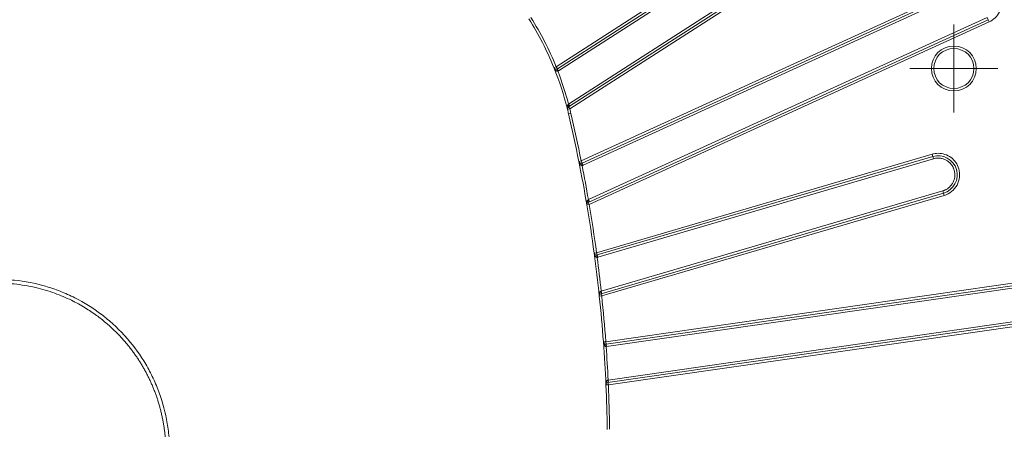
# Model space of a CAD drawing. Header units: millimetres. Extents: x 0 to 420, y 0 to 297.
# Tile 49 of 91: x 96 to 148, y 237 to 258. Entities that reach past the tile are written whole.
import ezdxf

# ---------------------------------------------------------------- set-up
doc = ezdxf.new("R2010")
doc.units = ezdxf.units.MM

# ---------------------------------------------------------------- blocks, each defined once
blk = doc.blocks.new('SW_CENTERMARKSYMBOL_18')
at = {"color": 0, "linetype": 'Continuous', "lineweight": 0}
for p, q in [((0, 1.25), (0, 2.3)), ((0, 0), (0, 1.25)), ((-1.25, 0), (-2.3, 0)), ((0, 0), (-1.25, 0)), ((0, 0), (0, -1.25)), ((0, 0), (1.25, 0)), ((1.25, 0), (2.3, 0)), ((0, -1.25), (0, -2.3))]:
    blk.add_line(p, q, dxfattribs=at)

msp = doc.modelspace()

# ---------------------------------------------------------------- linework, layer by layer
at = {"color": 7, "linetype": 'Continuous', "lineweight": 15}
for p, q in [((142.18745313, 267.11234384), (124.46986638, 255.72594222)), ((124.53744648, 255.62078553), (142.25503323, 267.00718715)), ((142.32261334, 266.90203045), (124.60502658, 255.51562884)), ((143.33631487, 265.32468008), (125.12201798, 253.61906224)), ((125.1239472, 253.76888986), (143.26873477, 265.42983677)), ((125.18959809, 253.51390555), (143.40389497, 265.21952339)), ((146.19038584, 260.11644636), (125.78363481, 250.79699543)), ((125.83556168, 250.68329143), (146.24231272, 260.00274236)), ((146.2942396, 259.88903837), (125.88748856, 250.56958743)), ((147.07314275, 258.18347837), (126.15137949, 248.62882924)), ((126.15990121, 248.77013919), (147.02121587, 258.29718237)), ((147.07314275, 258.18347837), (147.02121587, 258.29718237)), ((147.07314275, 258.18347837), (147.12506962, 258.06977437)), ((126.20330637, 248.51512524), (147.12506962, 258.06977437)), ((124.35402202, 255.6789839), (124.46986638, 255.72594222)), ((124.53744648, 255.62078553), (124.46986638, 255.72594222)), ((124.51594574, 255.60974544), (124.56202511, 255.49354866)), ((124.53744648, 255.62078553), (124.60502658, 255.51562884)), ((125.18959809, 253.51390555), (125.06830121, 253.48370509)), ((125.18959809, 253.51390555), (125.12201798, 253.61906224)), ((125.1239472, 253.76888986), (125.1915273, 253.66373317)), ((125.12350454, 253.25499075), (125.24522281, 253.2834453)), ((144.14201402, 251.14956095), (126.58551219, 245.99450689)), ((126.62072876, 245.87457026), (144.17723059, 251.02962432)), ((144.21244716, 250.9096877), (126.65594533, 245.75463364)), ((144.17723059, 251.02962432), (144.14201402, 251.14956095)), ((144.21244716, 250.9096877), (144.17723059, 251.02962432)), ((125.66104869, 250.77254869), (125.78363481, 250.79699543)), ((125.83556168, 250.68329143), (125.78363481, 250.79699543)), ((125.80788392, 250.67437007), (125.83213304, 250.5517447)), ((125.83556168, 250.68329143), (125.88748856, 250.56958743)), ((144.7406957, 249.11063838), (126.821913, 243.84920906)), ((126.83018106, 243.98191392), (144.70547913, 249.230575)), ((126.85712957, 243.72927243), (144.77591227, 248.99070176)), ((144.7406957, 249.11063838), (144.70547913, 249.230575)), ((144.7406957, 249.11063838), (144.77591227, 248.99070176)), ((126.20330637, 248.51512524), (126.0800438, 248.49435657)), ((126.20330637, 248.51512524), (126.15137949, 248.62882924)), ((126.15990121, 248.77013919), (126.21182809, 248.65643519)), ((126.46163355, 245.9778011), (126.58551219, 245.99450689)), ((126.62072876, 245.87457026), (126.58551219, 245.99450689)), ((126.60201828, 245.87060148), (126.61852436, 245.74669608)), ((126.62072876, 245.87457026), (126.65594533, 245.75463364)), ((151.02676818, 244.78180938), (127.07091032, 241.33747701)), ((127.08869967, 241.21374933), (151.04455754, 244.6580817)), ((151.06234689, 244.53435402), (127.10648903, 241.09002165)), ((126.85712957, 243.72927243), (126.73281312, 243.7162179)), ((126.85712957, 243.72927243), (126.821913, 243.84920906)), ((126.83018106, 243.98191392), (126.86539763, 243.86197729)), ((151.32918721, 242.67843882), (127.1864914, 239.2072432)), ((127.19268981, 239.3344198), (151.31139786, 242.8021665)), ((127.20428075, 239.08351552), (151.34697657, 242.55471114)), ((126.94624929, 241.32827772), (127.07091032, 241.33747701)), ((127.08869967, 241.21374933), (127.07091032, 241.33747701)), ((127.07990866, 241.21280131), (127.088907, 241.08812561)), ((127.08869967, 241.21374933), (127.10648903, 241.09002165)), ((127.10648903, 241.09002165), (127.088907, 241.08812561)), ((127.20428075, 239.08351552), (127.07940474, 239.07794931)), ((127.20428075, 239.08351552), (127.1864914, 239.2072432)), ((127.19268981, 239.3344198), (127.21047917, 239.21069212))]:
    msp.add_line(p, q, dxfattribs=at)
at = {"color": 7, "linetype": 'Continuous', "lineweight": 15, "flags": 128}
msp.add_lwpolyline([(125.09245067, 253.73426749), (125.10356879, 253.71456369), (125.11302403, 253.69518667), (125.12049638, 253.67679228), (125.12573292, 253.66000308), (125.12855643, 253.64538731), (125.12887134, 253.63343966), (125.12666699, 253.62456451), (125.12201798, 253.61906224)], dxfattribs=at)
at = {"color": 7, "linetype": 'Continuous', "lineweight": 15}
msp.add_circle((145.28120556, 255.63023886), 1.05, dxfattribs=at)
for centre, radius, start, end in [((109.17841063, 249.52744393), 16.375, 22.065516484, 32.099228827), ((124.46986638, 255.72594222), 0.125, 202.065516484, 302.727272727), ((109.17841063, 249.52744393), 16.375, 13.981213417, 22.065516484), ((125.18959809, 253.51390555), 0.125, 122.727272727, 180), ((125.18959809, 253.51390555), 0.125, 180, 193.981213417), ((109.17841063, 249.52744393), 16.375, 13.157959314, 13.981213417), ((49.73120556, 235.63023886), 77.425, 11.2782516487, 13.157959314), ((144.45896314, 250.07013135), 1, 286.363636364, 106.363636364), ((125.78363481, 250.79699543), 0.125, 191.278251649, 294.545454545), ((49.73120556, 235.63023886), 77.425, 9.5640122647, 11.2782516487), ((126.20330637, 248.51512524), 0.125, 114.545454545, 180), ((126.20330637, 248.51512524), 0.125, 180, 189.564012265), ((49.73120556, 235.63023886), 77.425, 7.6803473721, 9.5640122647), ((126.01585851, 248.66707134), 0.14081334, 344.241687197, 35.064747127), ((126.58551219, 245.99450689), 0.125, 187.680347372, 286.363636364), ((49.73120556, 235.63023886), 77.425, 5.9946892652, 7.6803473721), ((126.85712957, 243.72927243), 0.125, 106.363636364, 180), ((126.85712957, 243.72927243), 0.125, 180, 185.994689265), ((49.73120556, 235.63023886), 77.425, 4.2204585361, 5.9946892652), ((126.63747226, 243.89140817), 0.18920664, 347.112827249, 25.058218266), ((127.07091032, 241.33747701), 0.125, 184.220458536, 278.181818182), ((49.73120556, 235.63023886), 77.425, 2.5522066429, 4.2204585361), ((127.20428075, 239.08351552), 0.125, 98.181818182, 180), ((127.20428075, 239.08351552), 0.125, 180, 182.552206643), ((49.73120556, 235.63023886), 77.425, 0.8312058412, 2.5522066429), ((126.85812406, 239.25436248), 0.33173082, 351.834050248, 13.454081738)]:
    msp.add_arc(centre, radius, start, end, dxfattribs=at)
for points, knots in [([(147.12506962, 258.06977437), (147.35867843, 258.17645994), (147.54877553, 258.35988891), (147.77868679, 258.81919311), (147.8116083, 259.08129856), (147.70242761, 259.58319408), (147.56359862, 259.8079375), (147.16366211, 260.1302267), (146.91454456, 260.21811037), (146.65772773, 260.21811037)], [0, 0, 0, 0, 0.25, 0.25, 0.5, 0.5, 0.75, 0.75, 1, 1, 1, 1]), ([(145.28120556, 256.80523886), (144.63270542, 256.80523886), (144.10620556, 256.278739), (144.10620556, 254.98173872), (144.63270542, 254.45523886), (145.28120556, 254.45523886)], [0, 0, 0, 0, 0.5, 0.5, 1, 1, 1, 1]), ([(145.28120556, 254.45523886), (145.92970569, 254.45523886), (146.45620556, 254.98173872), (146.45620556, 256.278739), (145.92970569, 256.80523886), (145.28120556, 256.80523886)], [0, 0, 0, 0, 0.5, 0.5, 1, 1, 1, 1]), ([(124.56202511, 255.49354866), (124.55760193, 255.49209521), (124.54850986, 255.48910759), (124.53365138, 255.48856569), (124.51807011, 255.49082755), (124.50179617, 255.49620692), (124.48091634, 255.50671624), (124.45561947, 255.52537355), (124.42415988, 255.55722755), (124.38679809, 255.6081196), (124.36629103, 255.65245738), (124.35402202, 255.6789839)], [0, 0, 0, 0, 0.0423691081, 0.0870917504, 0.1359317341, 0.1902453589, 0.2510171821, 0.3637292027, 0.5007249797, 0.7012925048, 1, 1, 1, 1]), ([(125.06830121, 253.48370509), (125.0645144, 253.50107999), (125.05770242, 253.53233517), (125.05389845, 253.57497675), (125.05342306, 253.61369069), (125.05671118, 253.64973718), (125.06493864, 253.68425453), (125.07596701, 253.71260392), (125.08733382, 253.72754269), (125.09245067, 253.73426749)], [0, 0, 0, 0, 0.20867127, 0.3753723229, 0.5001430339, 0.6591922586, 0.7946098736, 0.9075421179, 1, 1, 1, 1]), ([(145.2985195, 250.31664734), (145.2918434, 250.33772366), (145.27854629, 250.3797024), (145.25274362, 250.44041514), (145.22278972, 250.49894975), (145.18825727, 250.5551823), (145.12764212, 250.63911767), (145.02954823, 250.74203593), (144.8812183, 250.84324819), (144.71580694, 250.91335989), (144.56178865, 250.94309266), (144.42897276, 250.94692969), (144.31908082, 250.93696243), (144.24809297, 250.91880518), (144.21244716, 250.9096877)], [0, 0, 0, 0, 0.0482826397, 0.0961669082, 0.1439278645, 0.1918426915, 0.2401859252, 0.3700196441, 0.5000484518, 0.6298822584, 0.759911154, 0.8401126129, 0.9197142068, 1, 1, 1, 1]), ([(145.53839274, 250.38708048), (145.46991446, 250.62029609), (145.32773112, 250.82507904), (144.93856992, 251.11640146), (144.70202445, 251.19513135), (144.45896314, 251.19513135)], [0, 0, 0, 0, 0.5, 0.5, 1, 1, 1, 1]), ([(125.83213304, 250.5517447), (125.82752568, 250.55114544), (125.81804146, 250.54991187), (125.80333244, 250.55213234), (125.7883899, 250.55722458), (125.77330441, 250.56550218), (125.75459526, 250.57965774), (125.73298998, 250.6026239), (125.70770726, 250.63971238), (125.68011933, 250.69666707), (125.66818742, 250.74414383), (125.66104869, 250.77254869)], [0, 0, 0, 0, 0.0422002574, 0.0868689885, 0.1357358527, 0.1901298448, 0.251017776, 0.3637466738, 0.5007406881, 0.7012981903, 1, 1, 1, 1]), ([(144.77591227, 248.99070176), (145.0621867, 249.07475951), (145.30336323, 249.26911184), (145.58934079, 249.79284064), (145.6224505, 250.10080605), (145.53839274, 250.38708048)], [0, 0, 0, 0, 0.5, 0.5, 1, 1, 1, 1]), ([(144.70547913, 249.230575), (144.72655545, 249.23725109), (144.7685342, 249.2505482), (144.82924693, 249.27635087), (144.88778155, 249.30630477), (144.94401409, 249.34083722), (145.02794947, 249.40145237), (145.13086772, 249.49954626), (145.23207998, 249.6478762), (145.30219168, 249.81328756), (145.33192446, 249.96730585), (145.33576148, 250.10012173), (145.32579422, 250.21001368), (145.30763697, 250.28100153), (145.2985195, 250.31664734)], [0, 0, 0, 0, 0.0482826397, 0.0961669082, 0.1439278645, 0.1918426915, 0.2401859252, 0.3700196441, 0.5000484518, 0.6298822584, 0.759911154, 0.8401126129, 0.9197142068, 1, 1, 1, 1]), ([(126.0800438, 248.49435657), (126.07803154, 248.50834459), (126.07430509, 248.53424875), (126.07290089, 248.57041037), (126.07370964, 248.60042797), (126.07671793, 248.63257085), (126.08320144, 248.66645887), (126.09573259, 248.70114071), (126.1107521, 248.72877477), (126.12481701, 248.74203321), (126.1311144, 248.74796952)], [0, 0, 0, 0, 0.1607166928, 0.297628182, 0.4107520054, 0.5001196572, 0.6613949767, 0.7972619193, 0.9092264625, 1, 1, 1, 1]), ([(126.61852436, 245.74669608), (126.61388848, 245.74638713), (126.60434554, 245.74575116), (126.58980486, 245.74889031), (126.57521132, 245.75491022), (126.56067503, 245.76411817), (126.54289107, 245.77941991), (126.52276959, 245.80369662), (126.49986415, 245.84229859), (126.47590473, 245.90087228), (126.4669757, 245.94900424), (126.46163355, 245.9778011)], [0, 0, 0, 0, 0.0422002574, 0.0868689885, 0.1357358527, 0.1901298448, 0.251017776, 0.3637466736, 0.5007406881, 0.7012981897, 1, 1, 1, 1]), ([(104.24906732, 235.63023884), (104.24904813, 235.90245909), (104.23583307, 236.175316), (104.18321951, 236.72246974), (104.14354904, 236.99773411), (103.98729262, 237.81274431), (103.83458079, 238.34013584), (103.53503366, 239.10943289), (103.42379382, 239.36135795), (103.1760602, 239.85750178), (103.04067896, 240.09970812), (102.60532514, 240.80108745), (102.27503858, 241.23861743), (101.71944974, 241.84947191), (101.52370598, 242.04596363), (101.11458997, 242.42040631), (100.90232196, 242.59745151), (100.24621987, 243.09588102), (99.78182074, 243.38645909), (99.04202782, 243.75895217), (98.78783982, 243.87242456), (98.27271432, 244.07479108), (98.01217413, 244.16380356), (97.22177599, 244.39440242), (96.68324218, 244.50029735), (95.85796427, 244.58280544), (95.5813135, 244.59718936), (95.03413526, 244.59892392), (94.76153033, 244.58652746), (94.21782484, 244.53602663), (93.94684279, 244.49788466), (93.40690508, 244.39639886), (93.13688385, 244.33274143), (92.33675391, 244.10495236), (91.82203924, 243.90637338), (91.0855197, 243.54192603), (90.84492399, 243.40886915), (90.3743392, 243.11946812), (90.14381339, 242.96258512), (89.48137658, 242.46593915), (89.07471903, 242.09805006), (88.51605444, 241.49252092), (88.33836657, 241.28149498), (88.0012401, 240.84127134), (87.84276184, 240.61335271), (87.54977461, 240.14778029), (87.41454031, 239.9092281), (87.16663631, 239.42124912), (87.05393831, 239.17166249), (86.74843068, 238.40273406), (86.58911679, 237.86527441), (86.48219971, 237.32709421)], [0, 0, 0, 0, 0.03125, 0.03125, 0.0625, 0.0625, 0.125, 0.125, 0.15625, 0.15625, 0.1875, 0.1875, 0.25, 0.25, 0.28125, 0.28125, 0.3125, 0.3125, 0.375, 0.375, 0.40625, 0.40625, 0.4375, 0.4375, 0.5, 0.5, 0.53125, 0.53125, 0.5625, 0.5625, 0.59375, 0.59375, 0.625, 0.625, 0.6875, 0.6875, 0.71875, 0.71875, 0.75, 0.75, 0.8125, 0.8125, 0.84375, 0.84375, 0.875, 0.875, 0.90625, 0.90625, 0.9375, 0.9375, 1, 1, 1, 1]), ([(104.04907928, 235.63023886), (104.04859554, 235.698205), (104.04762649, 235.83436122), (104.03982332, 236.0388085), (104.02738407, 236.24369729), (104.00984146, 236.44893668), (103.98731157, 236.65445408), (103.95973966, 236.86018809), (103.92710879, 237.06608328), (103.88938233, 237.27209488), (103.84656235, 237.4779676), (103.79873937, 237.68311372), (103.7460624, 237.88695205), (103.68866141, 238.08912507), (103.62657981, 238.28961953), (103.55984809, 238.48842526), (103.48849432, 238.68553499), (103.41254441, 238.8808791), (103.33236688, 239.07371307), (103.24784756, 239.26399101), (103.15902753, 239.45179117), (103.06555469, 239.63784937), (102.96741299, 239.82213494), (102.86457802, 240.00461275), (102.7570877, 240.18513126), (102.64520163, 240.36319329), (102.52923064, 240.53832028), (102.40944396, 240.71017286), (102.28588868, 240.87875721), (102.15859645, 241.04408727), (102.02759173, 241.20616597), (101.89290232, 241.3650003), (101.73839753, 241.53872427), (101.53749773, 241.75237655), (101.25887479, 242.02699629), (100.88395513, 242.36092988), (100.4029612, 242.73772378), (99.80605142, 243.13657106), (99.08108872, 243.53417586), (98.21684955, 243.90020188), (97.21425373, 244.19886324), (96.22670362, 244.36339681), (95.31166158, 244.41098062), (94.50951716, 244.37507091), (93.71197629, 244.26405125), (92.92186204, 244.0787019), (92.14971976, 243.82094593), (91.40564066, 243.49452135), (90.69798896, 243.10223986), (90.02578064, 242.6444271), (89.15469595, 241.92508183), (88.46297515, 241.15894275), (87.94430021, 240.411597), (87.69354785, 240.00393304), (87.47329874, 239.59869676), (87.28150931, 239.19792268), (87.11594904, 238.80210448), (86.97395554, 238.41239528), (86.8546656, 238.03058753), (86.75511212, 237.65890335), (86.7032718, 237.41290145), (86.67790025, 237.29250388)], [0, 0, 0, 0, 0.00789291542, 0.01581183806, 0.02375717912, 0.03173026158, 0.03973288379, 0.04776744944, 0.05583670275, 0.06394324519, 0.07209097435, 0.08025797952, 0.08840717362, 0.09654176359, 0.10466539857, 0.11278198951, 0.12089534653, 0.12900933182, 0.13712117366, 0.14514675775, 0.15318705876, 0.16124561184, 0.16932616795, 0.17743277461, 0.18556908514, 0.19372373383, 0.20185332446, 0.20996034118, 0.21804944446, 0.22612470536, 0.23419015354, 0.24224980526, 0.250307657, 0.26118759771, 0.2763026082, 0.29572545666, 0.31946353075, 0.34720388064, 0.37900736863, 0.4153480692, 0.45599643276, 0.50023738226, 0.53127884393, 0.56225777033, 0.59334119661, 0.62467284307, 0.65638768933, 0.68775221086, 0.71890246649, 0.75022440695, 0.78206156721, 0.84996932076, 0.86910938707, 0.88768795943, 0.90552057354, 0.9226507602, 0.93926468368, 0.95532934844, 0.97080395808, 0.98571095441, 1, 1, 1, 1]), ([(126.73281312, 243.7162179), (126.73164521, 243.73085028), (126.72948377, 243.75793033), (126.73056038, 243.79545785), (126.73358273, 243.82641454), (126.73918922, 243.85966383), (126.74884337, 243.89448995), (126.76551519, 243.92923545), (126.78455646, 243.95588348), (126.80137586, 243.96671781), (126.80887015, 243.97154531)], [0, 0, 0, 0, 0.1610273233, 0.2980122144, 0.4109755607, 0.4999551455, 0.664241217, 0.8005843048, 0.911145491, 1, 1, 1, 1]), ([(127.088907, 241.08812561), (127.08426092, 241.088097), (127.07469699, 241.0880381), (127.06037226, 241.09204906), (127.04616863, 241.09893871), (127.03221452, 241.10900714), (127.01538643, 241.12535425), (126.99676673, 241.15080104), (126.97623265, 241.19071498), (126.95585181, 241.25062786), (126.94984381, 241.29921095), (126.94624929, 241.32827772)], [0, 0, 0, 0, 0.0422002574, 0.0868689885, 0.1357358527, 0.1901298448, 0.251017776, 0.3637466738, 0.5007406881, 0.7012981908, 1, 1, 1, 1]), ([(127.07940474, 239.07794931), (127.07912116, 239.09317547), (127.07859668, 239.12133549), (127.08224737, 239.16006606), (127.08755526, 239.19179355), (127.09515707, 239.22309151), (127.1060429, 239.25386802), (127.12188358, 239.28398453), (127.13987941, 239.3069327), (127.15907477, 239.3237626), (127.17394261, 239.32910179), (127.18075084, 239.33154669)], [0, 0, 0, 0, 0.1614276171, 0.2985522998, 0.4113988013, 0.500012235, 0.6360812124, 0.7523176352, 0.8500048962, 0.9313147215, 1, 1, 1, 1])]:
    msp.add_open_spline(points, degree=3, knots=knots, dxfattribs=at)
for points in [[(124.46986638, 255.72594222), (124.10779133, 256.61916738), (123.66820208, 257.47885219), (123.15604035, 258.29533236)], [(124.60502658, 255.51562884), (124.59812776, 255.5114267), (124.58433011, 255.50302242), (124.56946011, 255.49670658), (124.56202511, 255.49354866)], [(125.1239472, 253.76888986), (124.96830921, 254.35400428), (124.78094869, 254.92905372), (124.56202511, 255.49354866)], [(125.09245067, 253.73426749), (125.10252556, 253.74567533), (125.1132411, 253.75727304), (125.1239472, 253.76888986)], [(125.24522281, 253.2834453), (125.22682581, 253.36214099), (125.20912388, 253.43548232), (125.18959809, 253.51390555)], [(125.78363481, 250.79699543), (125.61647794, 251.63518954), (125.43978351, 252.45118518), (125.24522281, 253.2834453)], [(144.45896314, 251.19513135), (144.35168382, 251.19513135), (144.24494778, 251.17978503), (144.14201402, 251.14956095)], [(125.88748856, 250.56958743), (125.87852385, 250.56580327), (125.86059442, 250.55823495), (125.84162016, 250.55390812), (125.83213304, 250.5517447)], [(126.15990121, 248.77013919), (126.05631386, 249.37265865), (125.94976553, 249.95180917), (125.83213304, 250.5517447)], [(126.1311144, 248.74796952), (126.14047227, 248.75531621), (126.15018684, 248.7627265), (126.15990121, 248.77013919)], [(126.58551219, 245.99450689), (126.47104703, 246.84330201), (126.34560976, 247.67055128), (126.20330637, 248.51512524)], [(126.65594533, 245.75463364), (126.64978463, 245.75295179), (126.63746325, 245.74958809), (126.62483732, 245.74766008), (126.61852436, 245.74669608)], [(126.83018106, 243.98191392), (126.76556005, 244.57846657), (126.69680036, 245.15178112), (126.61852436, 245.74669608)], [(126.80887015, 243.97154531), (126.81589456, 243.97499216), (126.82303785, 243.97845265), (126.83018106, 243.98191392)], [(127.07091032, 241.33747701), (127.01149943, 242.14256351), (126.94143843, 242.92641133), (126.85712957, 243.72927243)], [(127.19268981, 239.3344198), (127.1643564, 239.92692558), (127.13065458, 240.49641367), (127.088907, 241.08812561)], [(127.18075084, 239.33154669), (127.184718, 239.33250368), (127.18870391, 239.33346168), (127.19268981, 239.3344198)], [(127.27304507, 236.75523886), (127.26168128, 237.53850043), (127.23916281, 238.30094855), (127.20428075, 239.08351552)]]:
    msp.add_open_spline(points, degree=3, dxfattribs=at)

# ---------------------------------------------------------------- block references
at = {"color": 7, "linetype": 'Continuous', "lineweight": 0}
msp.add_blockref('SW_CENTERMARKSYMBOL_18', (145.28120556, 255.63023886), dxfattribs=at)

doc.saveas('drawing.dxf')
